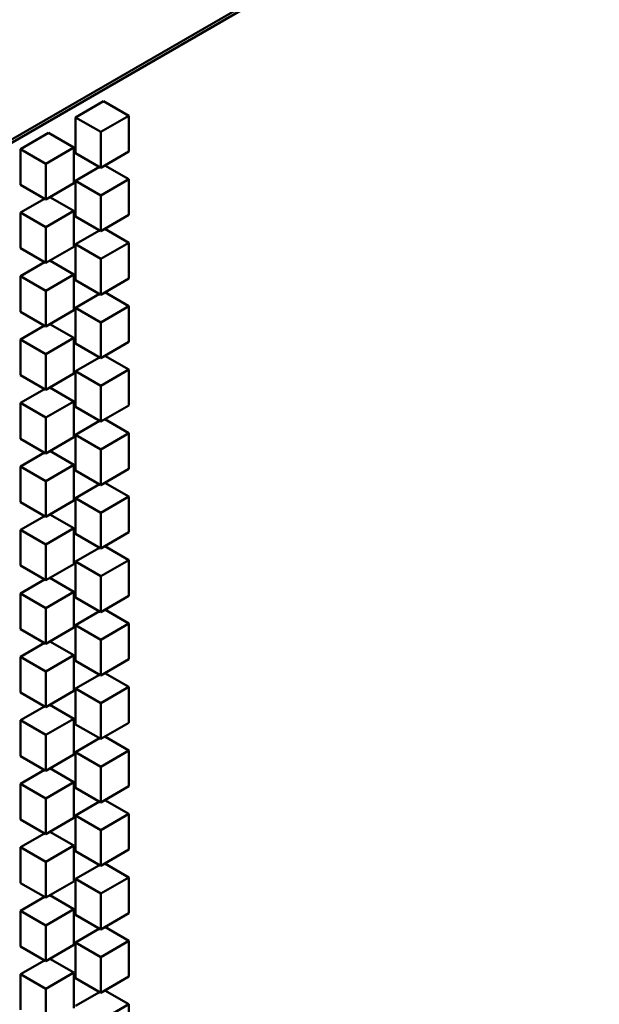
# Model space of a CAD drawing. Header units: millimetres. Extents: x 0 to 4878, y -120 to 1682.
# Tile 188 of 256: x 2123 to 2138, y 569 to 594. Entities that reach past the tile are written whole.
import ezdxf

# ---------------------------------------------------------------- set-up
doc = ezdxf.new("R2010")
doc.units = ezdxf.units.MM
doc.header["$LTSCALE"] = 2
doc.layers.add('Sichtbar (ISO)', color=7, linetype='Continuous', lineweight=50)

msp = doc.modelspace()

# ---------------------------------------------------------------- linework, layer by layer
at = {"layer": 'Sichtbar (ISO)'}
for p, q in [((2103.6932, 579.4111), (2280.3638, 681.4119)), ((2280.3642, 681.3301), (2103.6936, 579.3292)), ((2125.4018, 591.5726), (2124.6947, 591.1643)), ((2125.4018, 591.5726), (2126.0382, 591.2052)), ((2124.6947, 591.1643), (2124.6947, 590.2662)), ((2124.6947, 591.1643), (2125.331, 590.7969)), ((2126.0382, 591.2052), (2125.331, 590.7969)), ((2126.0382, 590.307), (2126.0382, 591.2052)), ((2124.0208, 590.7753), (2123.3137, 590.367)), ((2124.0208, 590.7753), (2124.6572, 590.4079)), ((2125.331, 590.7969), (2125.331, 589.8988)), ((2123.3137, 590.367), (2123.3137, 589.4689)), ((2123.3137, 590.367), (2123.9501, 589.9996)), ((2124.6572, 590.4079), (2123.9501, 589.9996)), ((2124.6572, 589.5097), (2124.6572, 590.4079)), ((2124.6947, 590.2662), (2125.331, 589.8988)), ((2125.331, 589.8988), (2126.0382, 590.307)), ((2123.9501, 589.9996), (2123.9501, 589.1015)), ((2125.2978, 589.918), (2124.6947, 589.5697)), ((2125.435, 589.9588), (2126.0382, 589.6106)), ((2123.9501, 589.1015), (2124.6572, 589.5097)), ((2124.6947, 589.5697), (2124.6947, 588.6716)), ((2124.6947, 589.5697), (2125.331, 589.2023)), ((2126.0382, 589.6106), (2125.331, 589.2023)), ((2126.0382, 588.7124), (2126.0382, 589.6106)), ((2123.3137, 589.4689), (2123.9501, 589.1015)), ((2123.9168, 589.1207), (2123.3137, 588.7724)), ((2124.054, 589.1615), (2124.6572, 588.8132)), ((2125.331, 589.2023), (2125.331, 588.3042)), ((2123.3137, 588.7724), (2123.3137, 587.8743)), ((2123.3137, 588.7724), (2123.9501, 588.405)), ((2124.6572, 588.8132), (2123.9501, 588.405)), ((2124.6572, 587.9151), (2124.6572, 588.8132)), ((2124.6947, 588.6716), (2125.331, 588.3042)), ((2125.331, 588.3042), (2126.0382, 588.7124)), ((2123.9501, 588.405), (2123.9501, 587.5068)), ((2125.2978, 588.3233), (2124.6947, 587.9751)), ((2125.435, 588.3642), (2126.0382, 588.0159)), ((2123.3137, 587.8743), (2123.9501, 587.5068)), ((2123.9501, 587.5068), (2124.6572, 587.9151)), ((2124.6947, 587.9751), (2124.6947, 587.077)), ((2124.6947, 587.9751), (2125.331, 587.6077)), ((2126.0382, 588.0159), (2125.331, 587.6077)), ((2126.0382, 587.1178), (2126.0382, 588.0159)), ((2124.054, 587.5669), (2124.6572, 587.2186)), ((2125.331, 587.6077), (2125.331, 586.7095)), ((2123.9168, 587.526), (2123.3137, 587.1778)), ((2123.3137, 587.1778), (2123.3137, 586.2797)), ((2123.3137, 587.1778), (2123.9501, 586.8104)), ((2124.6572, 587.2186), (2123.9501, 586.8104)), ((2124.6572, 586.3205), (2124.6572, 587.2186)), ((2124.6947, 587.077), (2125.331, 586.7095)), ((2125.331, 586.7095), (2126.0382, 587.1178)), ((2123.9501, 586.8104), (2123.9501, 585.9122)), ((2125.2978, 586.7287), (2124.6947, 586.3805)), ((2125.435, 586.7696), (2126.0382, 586.4213)), ((2123.9501, 585.9122), (2124.6572, 586.3205)), ((2124.6947, 586.3805), (2124.6947, 585.4823)), ((2124.6947, 586.3805), (2125.331, 586.0131)), ((2126.0382, 586.4213), (2125.331, 586.0131)), ((2126.0382, 585.5232), (2126.0382, 586.4213)), ((2123.3137, 586.2797), (2123.9501, 585.9122)), ((2123.9168, 585.9314), (2123.3137, 585.5832)), ((2124.054, 585.9722), (2124.6572, 585.624)), ((2125.331, 586.0131), (2125.331, 585.1149)), ((2123.3137, 585.5832), (2123.3137, 584.685)), ((2123.3137, 585.5832), (2123.9501, 585.2158)), ((2124.6572, 585.624), (2123.9501, 585.2158)), ((2124.6572, 584.7259), (2124.6572, 585.624)), ((2124.6947, 585.4823), (2125.331, 585.1149)), ((2125.331, 585.1149), (2126.0382, 585.5232)), ((2123.9501, 585.2158), (2123.9501, 584.3176)), ((2125.2978, 585.1341), (2124.6947, 584.7859)), ((2125.435, 585.1749), (2126.0382, 584.8267)), ((2126.0382, 584.8267), (2125.331, 584.4185)), ((2126.0382, 583.9286), (2126.0382, 584.8267)), ((2123.3137, 584.685), (2123.9501, 584.3176)), ((2123.9501, 584.3176), (2124.6572, 584.7259)), ((2124.6947, 584.7859), (2124.6947, 583.8877)), ((2124.6947, 584.7859), (2125.331, 584.4185)), ((2123.9168, 584.3368), (2123.3137, 583.9886)), ((2124.054, 584.3776), (2124.6572, 584.0294)), ((2125.331, 584.4185), (2125.331, 583.5203)), ((2123.3137, 583.9886), (2123.3137, 583.0904)), ((2123.3137, 583.9886), (2123.9501, 583.6211)), ((2124.6572, 584.0294), (2123.9501, 583.6211)), ((2124.6572, 583.1312), (2124.6572, 584.0294)), ((2124.6947, 583.8877), (2125.331, 583.5203)), ((2125.331, 583.5203), (2126.0382, 583.9286)), ((2123.9501, 583.6211), (2123.9501, 582.723)), ((2125.435, 583.5803), (2126.0382, 583.2321)), ((2125.2978, 583.5395), (2124.6947, 583.1913)), ((2123.3137, 583.0904), (2123.9501, 582.723)), ((2123.9501, 582.723), (2124.6572, 583.1312)), ((2124.6947, 583.1913), (2124.6947, 582.2931)), ((2124.6947, 583.1913), (2125.331, 582.8238)), ((2126.0382, 583.2321), (2125.331, 582.8238)), ((2126.0382, 582.3339), (2126.0382, 583.2321)), ((2123.9168, 582.7422), (2123.3137, 582.3939)), ((2124.054, 582.783), (2124.6572, 582.4348)), ((2125.331, 582.8238), (2125.331, 581.9257)), ((2123.3137, 582.3939), (2123.3137, 581.4958)), ((2123.3137, 582.3939), (2123.9501, 582.0265)), ((2124.6572, 582.4348), (2123.9501, 582.0265)), ((2124.6572, 581.5366), (2124.6572, 582.4348)), ((2125.331, 581.9257), (2126.0382, 582.3339)), ((2124.6947, 582.2931), (2125.331, 581.9257)), ((2123.9501, 582.0265), (2123.9501, 581.1284)), ((2125.2978, 581.9449), (2124.6947, 581.5966)), ((2125.435, 581.9857), (2126.0382, 581.6375)), ((2124.6947, 581.5966), (2124.6947, 580.6985)), ((2124.6947, 581.5966), (2125.331, 581.2292)), ((2126.0382, 581.6375), (2125.331, 581.2292)), ((2126.0382, 580.7393), (2126.0382, 581.6375)), ((2123.3137, 581.4958), (2123.9501, 581.1284)), ((2123.9501, 581.1284), (2124.6572, 581.5366)), ((2123.9168, 581.1476), (2123.3137, 580.7993)), ((2124.054, 581.1884), (2124.6572, 580.8402)), ((2125.331, 581.2292), (2125.331, 580.3311)), ((2123.3137, 580.7993), (2123.3137, 579.9012)), ((2123.3137, 580.7993), (2123.9501, 580.4319)), ((2124.6572, 580.8402), (2123.9501, 580.4319)), ((2124.6572, 579.942), (2124.6572, 580.8402)), ((2124.6947, 580.6985), (2125.331, 580.3311)), ((2125.331, 580.3311), (2126.0382, 580.7393)), ((2123.9501, 580.4319), (2123.9501, 579.5338)), ((2125.435, 580.3911), (2126.0382, 580.0428)), ((2125.2978, 580.3503), (2124.6947, 580.002)), ((2123.3137, 579.9012), (2123.9501, 579.5338)), ((2123.9501, 579.5338), (2124.6572, 579.942)), ((2124.6947, 580.002), (2124.6947, 579.1039)), ((2124.6947, 580.002), (2125.331, 579.6346)), ((2126.0382, 580.0428), (2125.331, 579.6346)), ((2126.0382, 579.1447), (2126.0382, 580.0428)), ((2125.331, 579.6346), (2125.331, 578.7365)), ((2123.9168, 579.5529), (2123.3137, 579.2047)), ((2124.054, 579.5938), (2124.6572, 579.2455)), ((2123.3137, 579.2047), (2123.3137, 578.3066)), ((2123.3137, 579.2047), (2123.9501, 578.8373)), ((2124.6572, 579.2455), (2123.9501, 578.8373)), ((2124.6572, 578.3474), (2124.6572, 579.2455)), ((2125.331, 578.7365), (2126.0382, 579.1447)), ((2124.6947, 579.1039), (2125.331, 578.7365)), ((2123.9501, 578.8373), (2123.9501, 577.9391)), ((2125.2978, 578.7556), (2124.6947, 578.4074)), ((2125.435, 578.7965), (2126.0382, 578.4482)), ((2124.6947, 578.4074), (2124.6947, 577.5093)), ((2124.6947, 578.4074), (2125.331, 578.04)), ((2126.0382, 578.4482), (2125.331, 578.04)), ((2126.0382, 577.5501), (2126.0382, 578.4482)), ((2123.3137, 578.3066), (2123.9501, 577.9391)), ((2123.9501, 577.9391), (2124.6572, 578.3474)), ((2123.9168, 577.9583), (2123.3137, 577.6101)), ((2124.054, 577.9992), (2124.6572, 577.6509)), ((2125.331, 578.04), (2125.331, 577.1418)), ((2124.6572, 577.6509), (2123.9501, 577.2427)), ((2124.6572, 576.7528), (2124.6572, 577.6509)), ((2123.3137, 577.6101), (2123.3137, 576.7119)), ((2123.3137, 577.6101), (2123.9501, 577.2427)), ((2124.6947, 577.5093), (2125.331, 577.1418)), ((2125.331, 577.1418), (2126.0382, 577.5501)), ((2123.9501, 577.2427), (2123.9501, 576.3445)), ((2125.2978, 577.161), (2124.6947, 576.8128)), ((2125.435, 577.2018), (2126.0382, 576.8536)), ((2123.3137, 576.7119), (2123.9501, 576.3445)), ((2123.9501, 576.3445), (2124.6572, 576.7528)), ((2124.6947, 576.8128), (2124.6947, 575.9146)), ((2124.6947, 576.8128), (2125.331, 576.4454)), ((2126.0382, 576.8536), (2125.331, 576.4454)), ((2126.0382, 575.9555), (2126.0382, 576.8536)), ((2124.054, 576.4045), (2124.6572, 576.0563)), ((2125.331, 576.4454), (2125.331, 575.5472)), ((2123.9168, 576.3637), (2123.3137, 576.0155)), ((2123.3137, 576.0155), (2123.3137, 575.1173)), ((2123.3137, 576.0155), (2123.9501, 575.6481)), ((2124.6572, 576.0563), (2123.9501, 575.6481)), ((2124.6572, 575.1582), (2124.6572, 576.0563)), ((2124.6947, 575.9146), (2125.331, 575.5472)), ((2125.331, 575.5472), (2126.0382, 575.9555)), ((2123.9501, 575.6481), (2123.9501, 574.7499)), ((2125.2978, 575.5664), (2124.6947, 575.2182)), ((2125.435, 575.6072), (2126.0382, 575.259)), ((2124.6947, 575.2182), (2124.6947, 574.32)), ((2124.6947, 575.2182), (2125.331, 574.8507)), ((2126.0382, 575.259), (2125.331, 574.8507)), ((2126.0382, 574.3608), (2126.0382, 575.259)), ((2123.3137, 575.1173), (2123.9501, 574.7499)), ((2123.9501, 574.7499), (2124.6572, 575.1582)), ((2123.9168, 574.7691), (2123.3137, 574.4209)), ((2124.054, 574.8099), (2124.6572, 574.4617)), ((2125.331, 574.8507), (2125.331, 573.9526)), ((2123.3137, 574.4209), (2123.3137, 573.5227)), ((2123.3137, 574.4209), (2123.9501, 574.0534)), ((2124.6572, 574.4617), (2123.9501, 574.0534)), ((2124.6572, 573.5635), (2124.6572, 574.4617)), ((2124.6947, 574.32), (2125.331, 573.9526)), ((2125.331, 573.9526), (2126.0382, 574.3608)), ((2123.9501, 574.0534), (2123.9501, 573.1553)), ((2125.2978, 573.9718), (2124.6947, 573.6235)), ((2125.435, 574.0126), (2126.0382, 573.6644)), ((2123.3137, 573.5227), (2123.9501, 573.1553)), ((2123.9501, 573.1553), (2124.6572, 573.5635)), ((2124.6947, 573.6235), (2124.6947, 572.7254)), ((2124.6947, 573.6235), (2125.331, 573.2561)), ((2126.0382, 573.6644), (2125.331, 573.2561)), ((2126.0382, 572.7662), (2126.0382, 573.6644)), ((2124.054, 573.2153), (2124.6572, 572.8671)), ((2125.331, 573.2561), (2125.331, 572.358)), ((2123.9168, 573.1745), (2123.3137, 572.8262)), ((2123.3137, 572.8262), (2123.3137, 571.9281)), ((2123.3137, 572.8262), (2123.9501, 572.4588)), ((2124.6572, 572.8671), (2123.9501, 572.4588)), ((2124.6572, 571.9689), (2124.6572, 572.8671)), ((2124.6947, 572.7254), (2125.331, 572.358)), ((2125.331, 572.358), (2126.0382, 572.7662)), ((2123.9501, 572.4588), (2123.9501, 571.5607)), ((2125.2978, 572.3772), (2124.6947, 572.0289)), ((2125.435, 572.418), (2126.0382, 572.0698)), ((2123.9501, 571.5607), (2124.6572, 571.9689)), ((2124.6947, 572.0289), (2124.6947, 571.1308)), ((2124.6947, 572.0289), (2125.331, 571.6615)), ((2126.0382, 572.0698), (2125.331, 571.6615)), ((2126.0382, 571.1716), (2126.0382, 572.0698)), ((2123.3137, 571.9281), (2123.9501, 571.5607)), ((2123.9168, 571.5799), (2123.3137, 571.2316)), ((2124.054, 571.6207), (2124.6572, 571.2724)), ((2125.331, 571.6615), (2125.331, 570.7634)), ((2123.3137, 571.2316), (2123.3137, 570.3335)), ((2123.3137, 571.2316), (2123.9501, 570.8642)), ((2124.6572, 571.2724), (2123.9501, 570.8642)), ((2124.6572, 570.3743), (2124.6572, 571.2724)), ((2124.6947, 571.1308), (2125.331, 570.7634)), ((2125.331, 570.7634), (2126.0382, 571.1716)), ((2123.9501, 570.8642), (2123.9501, 569.9661)), ((2125.2978, 570.7825), (2124.6947, 570.4343)), ((2125.435, 570.8234), (2126.0382, 570.4751)), ((2126.0382, 570.4751), (2125.331, 570.0669)), ((2126.0382, 569.577), (2126.0382, 570.4751)), ((2123.3137, 570.3335), (2123.9501, 569.9661)), ((2123.9501, 569.9661), (2124.6572, 570.3743)), ((2124.6947, 570.4343), (2124.6947, 569.5362)), ((2124.6947, 570.4343), (2125.331, 570.0669)), ((2123.9168, 569.9852), (2123.3137, 569.637)), ((2124.054, 570.0261), (2124.6572, 569.6778)), ((2125.331, 570.0669), (2125.331, 569.1687)), ((2123.3137, 569.637), (2123.3137, 568.7389)), ((2123.3137, 569.637), (2123.9501, 569.2696)), ((2124.6572, 569.6778), (2123.9501, 569.2696)), ((2124.6572, 568.7797), (2124.6572, 569.6778)), ((2124.6947, 569.5362), (2125.331, 569.1687)), ((2125.331, 569.1687), (2126.0382, 569.577)), ((2123.9501, 569.2696), (2123.9501, 568.3714)), ((2125.435, 569.2288), (2126.0382, 568.8805)), ((2125.2978, 569.1879), (2124.6947, 568.8397)), ((2126.0382, 568.8805), (2125.331, 568.4723)), ((2126.0382, 567.9824), (2126.0382, 568.8805))]:
    msp.add_line(p, q, dxfattribs=at)

doc.saveas('drawing.dxf')
